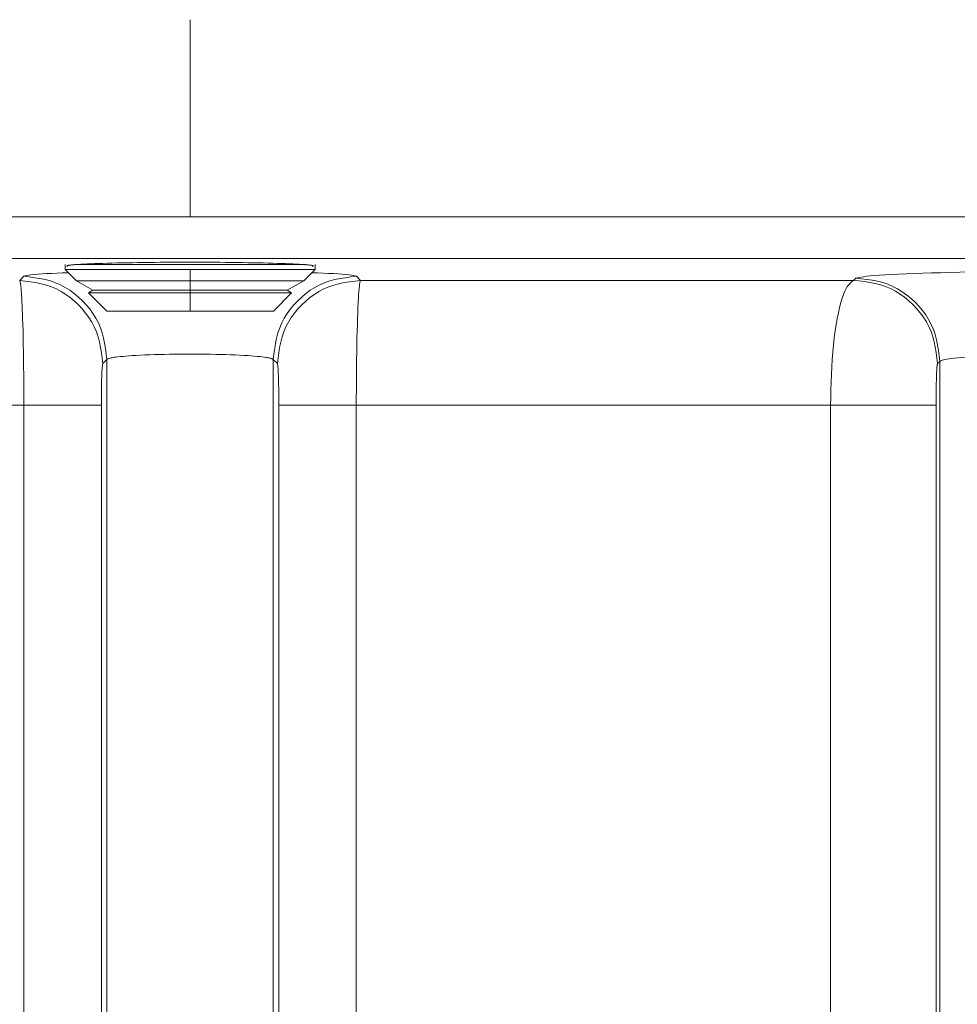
# Model space of a CAD drawing. Extents: x 193 to 943, y 26 to 526.
# Tile 56 of 207: x 358.122 to 358.685, y 96.825 to 97.416. Entities that reach past the tile are written whole.
import ezdxf

# ---------------------------------------------------------------- set-up
doc = ezdxf.new("R2010")
doc.units = 0
doc.layers.get('0').update_dxf_attribs({"lineweight": 25})
doc.layers.add('KG4_HLS_SYA', color=7, linetype='Continuous', lineweight=25)

# ---------------------------------------------------------------- blocks, each defined once
blk = doc.blocks.new('Spline-A069HX447N', base_point=(358.15002, 97.26833))
at = {"color": 0, "lineweight": -2}
for p, q in [((358.15002, 97.26864), (358.15003, 97.26866)), ((358.15002, 97.26863), (358.15002, 97.26864)), ((358.15002, 97.26861), (358.15002, 97.26863)), ((358.15003, 97.26859), (358.15002, 97.26861)), ((358.15003, 97.26866), (358.15004, 97.26868)), ((358.15005, 97.26856), (358.15003, 97.26859)), ((358.15004, 97.26868), (358.15006, 97.2687)), ((358.15008, 97.26853), (358.15005, 97.26856)), ((358.15006, 97.2687), (358.15008, 97.26871)), ((358.15008, 97.26871), (358.15011, 97.26873)), ((358.15011, 97.2685), (358.15008, 97.26853)), ((358.15011, 97.26873), (358.15014, 97.26875)), ((358.15026, 97.26842), (358.15011, 97.2685)), ((358.15014, 97.26875), (358.15018, 97.26877)), ((358.15018, 97.26877), (358.15023, 97.26878)), ((358.15023, 97.26878), (358.15028, 97.2688)), ((358.15044, 97.26833), (358.15026, 97.26842)), ((358.15028, 97.2688), (358.15034, 97.26882)), ((358.15034, 97.26882), (358.1504, 97.26883)), ((358.1504, 97.26883), (358.15048, 97.26885)), ((358.15048, 97.26885), (358.15056, 97.26887)), ((358.15056, 97.26887), (358.15065, 97.26889)), ((358.15065, 97.26889), (358.15074, 97.2689)), ((358.15074, 97.2689), (358.15107, 97.26896)), ((358.15107, 97.26896), (358.15146, 97.26901)), ((358.15146, 97.26901), (358.15188, 97.26906)), ((358.15188, 97.26906), (358.15235, 97.26911)), ((358.15235, 97.26911), (358.15285, 97.26916)), ((358.15285, 97.26916), (358.15314, 97.26919)), ((358.15314, 97.26919), (358.15345, 97.26922)), ((358.15345, 97.26922), (358.15376, 97.26925)), ((358.15376, 97.26925), (358.15407, 97.26928)), ((358.15407, 97.26928), (358.15439, 97.26931)), ((358.15439, 97.26931), (358.1547, 97.26934))]:
    blk.add_line(p, q, dxfattribs=at)
blk = doc.blocks.new('Spline-A069HX467N', base_point=(358.15469, 97.26933))
at = {"color": 0, "lineweight": -2}
for p, q in [((358.15653, 97.26944), (358.1547, 97.26934)), ((358.15838, 97.26955), (358.15653, 97.26944)), ((358.16028, 97.26965), (358.15838, 97.26955)), ((358.16227, 97.26975), (358.16028, 97.26965)), ((358.16438, 97.26985), (358.16227, 97.26975)), ((358.16662, 97.26995), (358.16438, 97.26985)), ((358.16902, 97.27004), (358.16662, 97.26995)), ((358.17158, 97.27012), (358.16902, 97.27004)), ((358.17427, 97.2702), (358.17158, 97.27012)), ((358.17708, 97.27028), (358.17427, 97.2702)), ((358.18001, 97.27035), (358.17708, 97.27028)), ((358.18303, 97.27042), (358.18001, 97.27035)), ((358.18613, 97.27048), (358.18303, 97.27042)), ((358.1893, 97.27053), (358.18613, 97.27048)), ((358.19255, 97.27059), (358.1893, 97.27053)), ((358.19586, 97.27063), (358.19255, 97.27059)), ((358.19923, 97.27068), (358.19586, 97.27063)), ((358.20265, 97.27071), (358.19923, 97.27068)), ((358.20613, 97.27074), (358.20265, 97.27071)), ((358.20964, 97.27077), (358.20613, 97.27074)), ((358.21319, 97.27079), (358.20964, 97.27077)), ((358.21677, 97.2708), (358.21319, 97.27079)), ((358.22036, 97.27081), (358.21677, 97.2708)), ((358.22396, 97.27081), (358.22036, 97.27081)), ((358.22756, 97.27081), (358.22396, 97.27081)), ((358.23115, 97.2708), (358.22756, 97.27081)), ((358.23472, 97.27079), (358.23115, 97.2708)), ((358.23827, 97.27077), (358.23472, 97.27079)), ((358.24179, 97.27074), (358.23827, 97.27077)), ((358.24526, 97.27071), (358.24179, 97.27074)), ((358.24869, 97.27068), (358.24526, 97.27071)), ((358.25206, 97.27063), (358.24869, 97.27068)), ((358.25537, 97.27059), (358.25206, 97.27063)), ((358.25861, 97.27053), (358.25537, 97.27059)), ((358.26179, 97.27048), (358.25861, 97.27053)), ((358.26489, 97.27042), (358.26179, 97.27048)), ((358.26791, 97.27035), (358.26489, 97.27042)), ((358.27083, 97.27028), (358.26791, 97.27035)), ((358.27365, 97.2702), (358.27083, 97.27028)), ((358.27634, 97.27012), (358.27365, 97.2702)), ((358.2789, 97.27004), (358.27634, 97.27012)), ((358.2813, 97.26995), (358.2789, 97.27004)), ((358.28354, 97.26985), (358.2813, 97.26995)), ((358.28564, 97.26975), (358.28354, 97.26985)), ((358.28763, 97.26965), (358.28564, 97.26975)), ((358.28954, 97.26955), (358.28763, 97.26965)), ((358.29139, 97.26944), (358.28954, 97.26955)), ((358.29322, 97.26934), (358.29139, 97.26944))]:
    blk.add_line(p, q, dxfattribs=at)
blk = doc.blocks.new('Spline-A069HX487N', base_point=(358.29321, 97.26833))
at = {"color": 0, "lineweight": -2}
for p, q in [((358.29322, 97.26934), (358.29353, 97.26931)), ((358.29353, 97.26931), (358.29385, 97.26928)), ((358.29385, 97.26928), (358.29416, 97.26925)), ((358.29416, 97.26925), (358.29447, 97.26922)), ((358.29447, 97.26922), (358.29477, 97.26919)), ((358.29477, 97.26919), (358.29507, 97.26916)), ((358.29507, 97.26916), (358.29557, 97.26911)), ((358.29557, 97.26911), (358.29604, 97.26906)), ((358.29604, 97.26906), (358.29646, 97.26901)), ((358.29646, 97.26901), (358.29685, 97.26896)), ((358.29685, 97.26896), (358.29717, 97.2689)), ((358.29717, 97.2689), (358.29744, 97.26885)), ((358.29744, 97.26885), (358.29774, 97.26877)), ((358.29754, 97.26836), (358.29748, 97.26833)), ((358.2976, 97.26839), (358.29754, 97.26836)), ((358.29766, 97.26842), (358.2976, 97.26839)), ((358.29769, 97.26844), (358.29766, 97.26842)), ((358.29772, 97.26846), (358.29769, 97.26844)), ((358.29775, 97.26847), (358.29772, 97.26846)), ((358.29774, 97.26877), (358.2978, 97.26874)), ((358.29778, 97.26849), (358.29775, 97.26847)), ((358.2978, 97.26851), (358.29778, 97.26849)), ((358.2978, 97.26874), (358.29784, 97.26871)), ((358.29782, 97.26852), (358.2978, 97.26851)), ((358.29784, 97.26854), (358.29782, 97.26852)), ((358.29784, 97.26871), (358.29787, 97.26868)), ((358.29786, 97.26856), (358.29784, 97.26854)), ((358.29787, 97.26858), (358.29786, 97.26856)), ((358.29787, 97.26868), (358.29788, 97.26866)), ((358.29788, 97.26859), (358.29787, 97.26858)), ((358.29788, 97.26866), (358.29789, 97.26865)), ((358.29789, 97.26861), (358.29788, 97.26859)), ((358.29789, 97.26865), (358.29789, 97.26863)), ((358.29789, 97.26863), (358.29789, 97.26861))]:
    blk.add_line(p, q, dxfattribs=at)
blk = doc.blocks.new('Spline-A069I0E47N', base_point=(358.12415, 97.26234))
at = {"color": 0, "lineweight": -2}
for p, q in [((358.12413, 97.26234), (358.12497, 97.26257)), ((358.12497, 97.26257), (358.12591, 97.26279)), ((358.12591, 97.26279), (358.12705, 97.26301)), ((358.12705, 97.26301), (358.1285, 97.26322)), ((358.1285, 97.26322), (358.13034, 97.26342)), ((358.13034, 97.26342), (358.13269, 97.26362)), ((358.13269, 97.26362), (358.13509, 97.26378)), ((358.13509, 97.26378), (358.13783, 97.26393)), ((358.13783, 97.26393), (358.14086, 97.26408)), ((358.14086, 97.26408), (358.1441, 97.26422)), ((358.1441, 97.26422), (358.14747, 97.26436)), ((358.14747, 97.26436), (358.15092, 97.2645))]:
    blk.add_line(p, q, dxfattribs=at)
blk = doc.blocks.new('Spline-A069I0E67N', base_point=(358.297, 97.26234))
at = {"color": 0, "lineweight": -2}
for p, q in [((358.297, 97.2645), (358.30045, 97.26436)), ((358.30045, 97.26436), (358.30382, 97.26422)), ((358.30382, 97.26422), (358.30706, 97.26408)), ((358.30706, 97.26408), (358.31009, 97.26393)), ((358.31009, 97.26393), (358.31283, 97.26378)), ((358.31283, 97.26378), (358.31523, 97.26362)), ((358.31523, 97.26362), (358.31758, 97.26342)), ((358.31758, 97.26342), (358.31942, 97.26322)), ((358.31942, 97.26322), (358.32087, 97.26301)), ((358.32087, 97.26301), (358.32201, 97.26279)), ((358.32201, 97.26279), (358.32295, 97.26257)), ((358.32295, 97.26257), (358.32379, 97.26234))]:
    blk.add_line(p, q, dxfattribs=at)
blk = doc.blocks.new('Polylinie-A069I0E87N', base_point=(358.62219, 97.2599))
at = {"color": 0, "lineweight": -2}
for p, q in [((358.6228, 97.26048), (358.6222, 97.2599)), ((358.62357, 97.26122), (358.6228, 97.26048))]:
    blk.add_line(p, q, dxfattribs=at)
blk = doc.blocks.new('Spline-A069I0EA7N', base_point=(358.62357, 97.26122))
at = {"color": 0, "lineweight": -2}
for p, q in [((358.6282, 97.26211), (358.62997, 97.26233)), ((358.62997, 97.26233), (358.63214, 97.26255)), ((358.63214, 97.26255), (358.63479, 97.26277)), ((358.63479, 97.26277), (358.63788, 97.26299)), ((358.63788, 97.26299), (358.64139, 97.2632)), ((358.64139, 97.2632), (358.64526, 97.26341)), ((358.64526, 97.26341), (358.64948, 97.26361)), ((358.64948, 97.26361), (358.65399, 97.26381)), ((358.65399, 97.26381), (358.65876, 97.264)), ((358.65876, 97.264), (358.66378, 97.26418)), ((358.66378, 97.26418), (358.66902, 97.26435)), ((358.66902, 97.26435), (358.67447, 97.26451)), ((358.67447, 97.26451), (358.68012, 97.26467)), ((358.68012, 97.26467), (358.68595, 97.26481)), ((358.68595, 97.26481), (358.69194, 97.26494)), ((358.69194, 97.26494), (358.69807, 97.26506)), ((358.69807, 97.26506), (358.7043, 97.26517)), ((358.7043, 97.26517), (358.71062, 97.26527)), ((358.71062, 97.26527), (358.71699, 97.26536)), ((358.71699, 97.26536), (358.72339, 97.26543)), ((358.72339, 97.26543), (358.72979, 97.26549)), ((358.72979, 97.26549), (358.73616, 97.26554)), ((358.73616, 97.26554), (358.74248, 97.26558)), ((358.74248, 97.26558), (358.74872, 97.2656)), ((358.74872, 97.2656), (358.75485, 97.2656)), ((358.75485, 97.2656), (358.76084, 97.2656)), ((358.76084, 97.2656), (358.76667, 97.26558)), ((358.76667, 97.26558), (358.77233, 97.26554)), ((358.77233, 97.26554), (358.77779, 97.2655)), ((358.77779, 97.2655), (358.78303, 97.26544)), ((358.78303, 97.26544), (358.78805, 97.26537)), ((358.78805, 97.26537), (358.79283, 97.26528)), ((358.79283, 97.26528), (358.79735, 97.26519)), ((358.79735, 97.26519), (358.80156, 97.26508)), ((358.80156, 97.26508), (358.80545, 97.26496)), ((358.80545, 97.26496), (358.80895, 97.26483)), ((358.80895, 97.26483), (358.81205, 97.26468)), ((358.81205, 97.26468), (358.81469, 97.26453)), ((358.81469, 97.26453), (358.81687, 97.26436)), ((358.81687, 97.26436), (358.81863, 97.26419)), ((358.81863, 97.26419), (358.82007, 97.264)), ((358.82007, 97.264), (358.82127, 97.26382)), ((358.82127, 97.26382), (358.8223, 97.26362)), ((358.8223, 97.26362), (358.82325, 97.26343)), ((358.62357, 97.26122), (358.62452, 97.26145)), ((358.62452, 97.26145), (358.62556, 97.26167)), ((358.62556, 97.26167), (358.62676, 97.26189)), ((358.62676, 97.26189), (358.6282, 97.26211))]:
    blk.add_line(p, q, dxfattribs=at)
blk = doc.blocks.new('Spline-A069I0EI7N', base_point=(358.12415, 97.21237))
at = {"color": 0, "lineweight": -2}
for p, q in [((358.12413, 97.26234), (358.1274, 97.26195)), ((358.1274, 97.26195), (358.13064, 97.26152)), ((358.13064, 97.26152), (358.13386, 97.261)), ((358.13386, 97.261), (358.13704, 97.26035)), ((358.13704, 97.26035), (358.14016, 97.25953)), ((358.14016, 97.25953), (358.14321, 97.25849)), ((358.14321, 97.25849), (358.14617, 97.25721)), ((358.14617, 97.25721), (358.14903, 97.25569)), ((358.14903, 97.25569), (358.15179, 97.25396)), ((358.15179, 97.25396), (358.15444, 97.25202)), ((358.15444, 97.25202), (358.15697, 97.24991)), ((358.15697, 97.24991), (358.15937, 97.24765)), ((358.15937, 97.24765), (358.16163, 97.24524)), ((358.16163, 97.24524), (358.16374, 97.24271)), ((358.16374, 97.24271), (358.16566, 97.24005)), ((358.16566, 97.24005), (358.16739, 97.23729)), ((358.16739, 97.23729), (358.1689, 97.23442)), ((358.1689, 97.23442), (358.17018, 97.23146)), ((358.17018, 97.23146), (358.17121, 97.22841)), ((358.17121, 97.22841), (358.17202, 97.22529)), ((358.17202, 97.22529), (358.17266, 97.22211)), ((358.17266, 97.22211), (358.17318, 97.21889)), ((358.17318, 97.21889), (358.1736, 97.21564)), ((358.1736, 97.21564), (358.17399, 97.21237))]:
    blk.add_line(p, q, dxfattribs=at)
blk = doc.blocks.new('Spline-A069I0EK7N', base_point=(358.17398, 97.21237))
at = {"color": 0, "lineweight": -2}
for p, q in [((358.19163, 97.21485), (358.18921, 97.2147)), ((358.1942, 97.21499), (358.19163, 97.21485)), ((358.19689, 97.21511), (358.1942, 97.21499)), ((358.19971, 97.21522), (358.19689, 97.21511)), ((358.20262, 97.21532), (358.19971, 97.21522)), ((358.20563, 97.2154), (358.20262, 97.21532)), ((358.20858, 97.21547), (358.20563, 97.2154)), ((358.21158, 97.21553), (358.20858, 97.21547)), ((358.21463, 97.21557), (358.21158, 97.21553)), ((358.21772, 97.21561), (358.21463, 97.21557)), ((358.22083, 97.21563), (358.21772, 97.21561)), ((358.22396, 97.21563), (358.22083, 97.21563)), ((358.22708, 97.21563), (358.22396, 97.21563)), ((358.23019, 97.21561), (358.22708, 97.21563)), ((358.23328, 97.21557), (358.23019, 97.21561)), ((358.23633, 97.21553), (358.23328, 97.21557)), ((358.23934, 97.21547), (358.23633, 97.21553)), ((358.24228, 97.2154), (358.23934, 97.21547)), ((358.24529, 97.21532), (358.24228, 97.2154)), ((358.24821, 97.21522), (358.24529, 97.21532)), ((358.25102, 97.21511), (358.24821, 97.21522)), ((358.25372, 97.21499), (358.25102, 97.21511)), ((358.25629, 97.21485), (358.25372, 97.21499)), ((358.25871, 97.2147), (358.25629, 97.21485)), ((358.17419, 97.2125), (358.17399, 97.21237)), ((358.1744, 97.21263), (358.17419, 97.2125)), ((358.17464, 97.21276), (358.1744, 97.21263)), ((358.17492, 97.21289), (358.17464, 97.21276)), ((358.17527, 97.21302), (358.17492, 97.21289)), ((358.17569, 97.21315), (358.17527, 97.21302)), ((358.17614, 97.21326), (358.17569, 97.21315)), ((358.17666, 97.21337), (358.17614, 97.21326)), ((358.17724, 97.21348), (358.17666, 97.21337)), ((358.17789, 97.21358), (358.17724, 97.21348)), ((358.17859, 97.21369), (358.17789, 97.21358)), ((358.17934, 97.21379), (358.17859, 97.21369)), ((358.18067, 97.21396), (358.17934, 97.21379)), ((358.18214, 97.21412), (358.18067, 97.21396)), ((358.18372, 97.21428), (358.18214, 97.21412)), ((358.18543, 97.21443), (358.18372, 97.21428)), ((358.18726, 97.21457), (358.18543, 97.21443)), ((358.18921, 97.2147), (358.18726, 97.21457)), ((358.26067, 97.21457), (358.25871, 97.2147)), ((358.26251, 97.21443), (358.26067, 97.21457)), ((358.26424, 97.21427), (358.26251, 97.21443)), ((358.26583, 97.21412), (358.26424, 97.21427)), ((358.2673, 97.21395), (358.26583, 97.21412)), ((358.26864, 97.21379), (358.2673, 97.21395)), ((358.26939, 97.21368), (358.26864, 97.21379)), ((358.27008, 97.21358), (358.26939, 97.21368)), ((358.27072, 97.21347), (358.27008, 97.21358)), ((358.2713, 97.21336), (358.27072, 97.21347)), ((358.27181, 97.21325), (358.2713, 97.21336)), ((358.27226, 97.21314), (358.27181, 97.21325)), ((358.27267, 97.21302), (358.27226, 97.21314)), ((358.27301, 97.21289), (358.27267, 97.21302)), ((358.27329, 97.21276), (358.27301, 97.21289)), ((358.27353, 97.21263), (358.27329, 97.21276)), ((358.27374, 97.2125), (358.27353, 97.21263)), ((358.27393, 97.21237), (358.27374, 97.2125))]:
    blk.add_line(p, q, dxfattribs=at)
blk = doc.blocks.new('Spline-A069I0EM7N', base_point=(358.27393, 97.21237))
at = {"color": 0, "lineweight": -2}
for p, q in [((358.32379, 97.26234), (358.32052, 97.26195)), ((358.30175, 97.25721), (358.29889, 97.25569)), ((358.30471, 97.25849), (358.30175, 97.25721)), ((358.30776, 97.25953), (358.30471, 97.25849)), ((358.31088, 97.26035), (358.30776, 97.25953)), ((358.31405, 97.261), (358.31088, 97.26035)), ((358.31727, 97.26152), (358.31405, 97.261)), ((358.32052, 97.26195), (358.31727, 97.26152)), ((358.29348, 97.25202), (358.29095, 97.24991)), ((358.29613, 97.25396), (358.29348, 97.25202)), ((358.29889, 97.25569), (358.29613, 97.25396)), ((358.28629, 97.24524), (358.28418, 97.24271)), ((358.28855, 97.24765), (358.28629, 97.24524)), ((358.29095, 97.24991), (358.28855, 97.24765)), ((358.28226, 97.24005), (358.28053, 97.23729)), ((358.28418, 97.24271), (358.28226, 97.24005)), ((358.27901, 97.23442), (358.27774, 97.23146)), ((358.28053, 97.23729), (358.27901, 97.23442)), ((358.27671, 97.22841), (358.2759, 97.22529)), ((358.27774, 97.23146), (358.27671, 97.22841)), ((358.27526, 97.22211), (358.27474, 97.21889)), ((358.2759, 97.22529), (358.27526, 97.22211)), ((358.27431, 97.21564), (358.27393, 97.21237)), ((358.27474, 97.21889), (358.27431, 97.21564))]:
    blk.add_line(p, q, dxfattribs=at)
blk = doc.blocks.new('Spline-A069I0EY7N', base_point=(358.62357, 97.21125))
at = {"color": 0, "lineweight": -2}
for p, q in [((358.62357, 97.26122), (358.62686, 97.26086)), ((358.62686, 97.26086), (358.63014, 97.26046)), ((358.63014, 97.26046), (358.63339, 97.25997)), ((358.63339, 97.25997), (358.63659, 97.25934)), ((358.63659, 97.25934), (358.63974, 97.25855)), ((358.63974, 97.25855), (358.64282, 97.25753)), ((358.64282, 97.25753), (358.64581, 97.25627)), ((358.64581, 97.25627), (358.64871, 97.25476)), ((358.64871, 97.25476), (358.6515, 97.25303)), ((358.6515, 97.25303), (358.65418, 97.2511)), ((358.65418, 97.2511), (358.65674, 97.24899)), ((358.65674, 97.24899), (358.65917, 97.24673)), ((358.65917, 97.24673), (358.66146, 97.24432)), ((358.66146, 97.24432), (358.6636, 97.24177)), ((358.6636, 97.24177), (358.66555, 97.23911)), ((358.66555, 97.23911), (358.6673, 97.23633)), ((358.6673, 97.23633), (358.66883, 97.23345)), ((358.66883, 97.23345), (358.67013, 97.23047)), ((358.67013, 97.23047), (358.67117, 97.2274)), ((358.67117, 97.2274), (358.67199, 97.22426)), ((358.67199, 97.22426), (358.67264, 97.22106)), ((358.67264, 97.22106), (358.67317, 97.21781)), ((358.67317, 97.21781), (358.6736, 97.21454)), ((358.6736, 97.21454), (358.67399, 97.21125))]:
    blk.add_line(p, q, dxfattribs=at)
blk = doc.blocks.new('Spline-A069I0F07N', base_point=(358.67398, 97.21125))
at = {"color": 0, "lineweight": -2}
for p, q in [((358.70608, 97.21488), (358.70455, 97.2148)), ((358.70894, 97.215), (358.70608, 97.21488)), ((358.71187, 97.21511), (358.70894, 97.215)), ((358.71484, 97.21522), (358.71187, 97.21511)), ((358.71785, 97.21531), (358.71484, 97.21522)), ((358.72088, 97.21539), (358.71785, 97.21531)), ((358.72392, 97.21546), (358.72088, 97.21539)), ((358.72711, 97.21552), (358.72392, 97.21546)), ((358.73029, 97.21557), (358.72711, 97.21552)), ((358.73343, 97.2156), (358.73029, 97.21557)), ((358.73655, 97.21562), (358.73343, 97.2156)), ((358.73961, 97.21563), (358.73655, 97.21562)), ((358.7426, 97.21563), (358.73961, 97.21563)), ((358.74555, 97.21561), (358.7426, 97.21563)), ((358.7484, 97.21557), (358.74555, 97.21561)), ((358.75116, 97.21553), (358.7484, 97.21557)), ((358.7538, 97.21547), (358.75116, 97.21553)), ((358.75631, 97.2154), (358.7538, 97.21547)), ((358.75869, 97.21531), (358.75631, 97.2154)), ((358.76079, 97.21522), (358.75869, 97.21531)), ((358.76275, 97.21512), (358.76079, 97.21522)), ((358.76457, 97.21501), (358.76275, 97.21512)), ((358.76625, 97.21488), (358.76457, 97.21501)), ((358.76778, 97.21475), (358.76625, 97.21488)), ((358.67446, 97.21148), (358.67399, 97.21125)), ((358.67498, 97.2117), (358.67446, 97.21148)), ((358.67558, 97.21192), (358.67498, 97.2117)), ((358.6763, 97.21214), (358.67558, 97.21192)), ((358.67718, 97.21236), (358.6763, 97.21214)), ((358.67827, 97.21258), (358.67718, 97.21236)), ((358.6796, 97.2128), (358.67827, 97.21258)), ((358.68115, 97.21302), (358.6796, 97.2128)), ((358.68291, 97.21323), (358.68115, 97.21302)), ((358.68485, 97.21344), (358.68291, 97.21323)), ((358.68695, 97.21364), (358.68485, 97.21344)), ((358.6892, 97.21384), (358.68695, 97.21364)), ((358.69046, 97.21394), (358.6892, 97.21384)), ((358.69176, 97.21404), (358.69046, 97.21394)), ((358.69309, 97.21414), (358.69176, 97.21404)), ((358.69446, 97.21423), (358.69309, 97.21414)), ((358.69586, 97.21432), (358.69446, 97.21423)), ((358.69729, 97.21441), (358.69586, 97.21432)), ((358.69869, 97.2145), (358.69729, 97.21441)), ((358.70012, 97.21458), (358.69869, 97.2145)), ((358.70157, 97.21466), (358.70012, 97.21458)), ((358.70305, 97.21473), (358.70157, 97.21466)), ((358.70455, 97.2148), (358.70305, 97.21473)), ((358.76916, 97.21461), (358.76778, 97.21475)), ((358.76985, 97.21453), (358.76916, 97.21461)), ((358.77049, 97.21445), (358.76985, 97.21453)), ((358.77108, 97.21436), (358.77049, 97.21445)), ((358.77161, 97.21427), (358.77108, 97.21436)), ((358.77207, 97.21418), (358.77161, 97.21427)), ((358.77248, 97.21409), (358.77207, 97.21418)), ((358.77283, 97.21399), (358.77248, 97.21409)), ((358.77313, 97.21389), (358.77283, 97.21399)), ((358.77337, 97.21378), (358.77313, 97.21389)), ((358.77358, 97.21368), (358.77337, 97.21378)), ((358.77376, 97.21357), (358.77358, 97.21368)), ((358.77393, 97.21346), (358.77376, 97.21357))]:
    blk.add_line(p, q, dxfattribs=at)
blk = doc.blocks.new('Spline-A069I0FA7N', base_point=(358.2764, 97.20993))
at = {"color": 0, "lineweight": -2}
for p, q in [((358.31021, 97.25708), (358.30717, 97.25604)), ((358.31333, 97.2579), (358.31021, 97.25708)), ((358.31651, 97.25855), (358.31333, 97.2579)), ((358.31973, 97.25907), (358.31651, 97.25855)), ((358.32298, 97.25951), (358.31973, 97.25907)), ((358.32624, 97.2599), (358.32298, 97.25951)), ((358.29858, 97.25151), (358.29593, 97.24958)), ((358.30134, 97.25324), (358.29858, 97.25151)), ((358.30421, 97.25476), (358.30134, 97.25324)), ((358.30717, 97.25604), (358.30421, 97.25476)), ((358.291, 97.2452), (358.28874, 97.2428)), ((358.2934, 97.24747), (358.291, 97.2452)), ((358.29593, 97.24958), (358.2934, 97.24747)), ((358.28664, 97.24026), (358.28471, 97.23761)), ((358.28874, 97.2428), (358.28664, 97.24026)), ((358.28298, 97.23484), (358.28147, 97.23197)), ((358.28471, 97.23761), (358.28298, 97.23484)), ((358.28019, 97.22901), (358.27917, 97.22596)), ((358.28147, 97.23197), (358.28019, 97.22901)), ((358.27835, 97.22284), (358.27771, 97.21966)), ((358.27917, 97.22596), (358.27835, 97.22284)), ((358.2772, 97.21644), (358.27677, 97.21319)), ((358.27771, 97.21966), (358.2772, 97.21644)), ((358.27677, 97.21319), (358.27638, 97.20993))]:
    blk.add_line(p, q, dxfattribs=at)
blk = doc.blocks.new('Spline-A069I0FC7N', base_point=(358.12167, 97.20993))
at = {"color": 0, "lineweight": -2}
for p, q in [((358.12168, 97.2599), (358.12495, 97.25951)), ((358.12495, 97.25951), (358.12819, 97.25907)), ((358.12819, 97.25907), (358.13141, 97.25855)), ((358.13141, 97.25855), (358.13459, 97.2579)), ((358.13459, 97.2579), (358.13771, 97.25708)), ((358.13771, 97.25708), (358.14075, 97.25604)), ((358.14075, 97.25604), (358.14371, 97.25476)), ((358.14371, 97.25476), (358.14658, 97.25324)), ((358.14658, 97.25324), (358.14934, 97.25151)), ((358.14934, 97.25151), (358.15199, 97.24958)), ((358.15199, 97.24958), (358.15452, 97.24747)), ((358.15452, 97.24747), (358.15692, 97.2452)), ((358.15692, 97.2452), (358.15918, 97.24279)), ((358.15918, 97.24279), (358.16128, 97.24026)), ((358.16128, 97.24026), (358.16321, 97.23761)), ((358.16321, 97.23761), (358.16494, 97.23484)), ((358.16494, 97.23484), (358.16645, 97.23197)), ((358.16645, 97.23197), (358.16772, 97.22901)), ((358.16772, 97.22901), (358.16875, 97.22596)), ((358.16875, 97.22596), (358.16957, 97.22284)), ((358.16957, 97.22284), (358.17021, 97.21966)), ((358.17021, 97.21966), (358.17072, 97.21644)), ((358.17072, 97.21644), (358.17115, 97.21319)), ((358.17115, 97.21319), (358.17153, 97.20993))]:
    blk.add_line(p, q, dxfattribs=at)
blk = doc.blocks.new('Spline-A069I0FI7N', base_point=(358.2764, 97.18494))
at = {"color": 0, "lineweight": -2}
for p, q in [((358.27643, 97.20974), (358.27638, 97.20993)), ((358.27648, 97.20953), (358.27643, 97.20974)), ((358.27653, 97.2093), (358.27648, 97.20953)), ((358.27658, 97.20901), (358.27653, 97.2093)), ((358.27663, 97.20866), (358.27658, 97.20901)), ((358.27667, 97.20824), (358.27663, 97.20866)), ((358.27672, 97.20772), (358.27667, 97.20824)), ((358.27676, 97.20711), (358.27672, 97.20772)), ((358.27681, 97.20642), (358.27676, 97.20711)), ((358.27685, 97.20565), (358.27681, 97.20642)), ((358.27689, 97.20481), (358.27685, 97.20565)), ((358.27693, 97.20391), (358.27689, 97.20481)), ((358.27697, 97.20269), (358.27693, 97.20391)), ((358.27702, 97.20138), (358.27697, 97.20269)), ((358.27706, 97.19998), (358.27702, 97.20138)), ((358.27709, 97.19852), (358.27706, 97.19998)), ((358.27712, 97.19698), (358.27709, 97.19852)), ((358.27715, 97.19538), (358.27712, 97.19698)), ((358.27717, 97.19373), (358.27715, 97.19538)), ((358.27719, 97.19203), (358.27717, 97.19373)), ((358.2772, 97.19029), (358.27719, 97.19203)), ((358.27721, 97.18852), (358.2772, 97.19029)), ((358.27722, 97.18674), (358.27721, 97.18852)), ((358.27723, 97.18494), (358.27722, 97.18674))]:
    blk.add_line(p, q, dxfattribs=at)
blk = doc.blocks.new('Spline-A069I0FK7N', base_point=(358.17068, 97.18494))
at = {"color": 0, "lineweight": -2}
for p, q in [((358.17135, 97.20894), (358.17129, 97.2085)), ((358.17141, 97.20931), (358.17135, 97.20894)), ((358.17147, 97.20963), (358.17141, 97.20931)), ((358.17153, 97.20993), (358.17147, 97.20963)), ((358.17097, 97.20326), (358.17092, 97.20197)), ((358.17101, 97.20444), (358.17097, 97.20326)), ((358.17106, 97.20552), (358.17101, 97.20444)), ((358.17112, 97.20647), (358.17106, 97.20552)), ((358.17117, 97.20728), (358.17112, 97.20647)), ((358.17123, 97.20795), (358.17117, 97.20728)), ((358.17129, 97.2085), (358.17123, 97.20795)), ((358.1708, 97.19709), (358.17077, 97.19584)), ((358.17082, 97.1983), (358.1708, 97.19709)), ((358.17085, 97.19947), (358.17082, 97.1983)), ((358.17088, 97.2006), (358.17085, 97.19947)), ((358.17092, 97.20197), (358.17088, 97.2006)), ((358.17072, 97.19191), (358.17071, 97.19054)), ((358.17074, 97.19325), (358.17072, 97.19191)), ((358.17075, 97.19456), (358.17074, 97.19325)), ((358.17077, 97.19584), (358.17075, 97.19456)), ((358.1707, 97.18776), (358.17069, 97.18636)), ((358.17069, 97.18636), (358.17069, 97.18494)), ((358.17071, 97.19054), (358.1707, 97.18916)), ((358.1707, 97.18916), (358.1707, 97.18776))]:
    blk.add_line(p, q, dxfattribs=at)
blk = doc.blocks.new('Spline-A069I0GQ7N', base_point=(358.12167, 97.18494))
at = {"color": 0, "lineweight": -2}
for p, q in [((358.12179, 97.25957), (358.12168, 97.2599)), ((358.12189, 97.25921), (358.12179, 97.25957)), ((358.122, 97.2588), (358.12189, 97.25921)), ((358.1221, 97.25831), (358.122, 97.2588)), ((358.12221, 97.25772), (358.1221, 97.25831)), ((358.12231, 97.257), (358.12221, 97.25772)), ((358.1224, 97.25626), (358.12231, 97.257)), ((358.12249, 97.25541), (358.1224, 97.25626)), ((358.12257, 97.25446), (358.12249, 97.25541)), ((358.12265, 97.25342), (358.12257, 97.25446)), ((358.12274, 97.25228), (358.12265, 97.25342)), ((358.12282, 97.25107), (358.12274, 97.25228)), ((358.12293, 97.24913), (358.12282, 97.25107)), ((358.12304, 97.24703), (358.12293, 97.24913)), ((358.12315, 97.24477), (358.12304, 97.24703)), ((358.12325, 97.24235), (358.12315, 97.24477)), ((358.12335, 97.23977), (358.12325, 97.24235)), ((358.12344, 97.23705), (358.12335, 97.23977)), ((358.12356, 97.23339), (358.12344, 97.23705)), ((358.12367, 97.2295), (358.12356, 97.23339)), ((358.12377, 97.22542), (358.12367, 97.2295)), ((358.12386, 97.22117), (358.12377, 97.22542)), ((358.12394, 97.21675), (358.12386, 97.22117)), ((358.12401, 97.2122), (358.12394, 97.21675)), ((358.12406, 97.20782), (358.12401, 97.2122)), ((358.1241, 97.20335), (358.12406, 97.20782)), ((358.12413, 97.19881), (358.1241, 97.20335)), ((358.12415, 97.19421), (358.12413, 97.19881)), ((358.12417, 97.18959), (358.12415, 97.19421)), ((358.12419, 97.18494), (358.12417, 97.18959))]:
    blk.add_line(p, q, dxfattribs=at)
blk = doc.blocks.new('Spline-A069I0GU7N', base_point=(358.60843, 97.18494))
at = {"color": 0, "lineweight": -2}
for p, q in [((358.61864, 97.25643), (358.61778, 97.25511)), ((358.61952, 97.25751), (358.61864, 97.25643)), ((358.62041, 97.25841), (358.61952, 97.25751)), ((358.6213, 97.25918), (358.62041, 97.25841)), ((358.6222, 97.2599), (358.6213, 97.25918)), ((358.61613, 97.25149), (358.61533, 97.24917)), ((358.61694, 97.25348), (358.61613, 97.25149)), ((358.61778, 97.25511), (358.61694, 97.25348)), ((358.61457, 97.24654), (358.61384, 97.24363)), ((358.61533, 97.24917), (358.61457, 97.24654)), ((358.61314, 97.24047), (358.61247, 97.23708)), ((358.61384, 97.24363), (358.61314, 97.24047)), ((358.61183, 97.23339), (358.61123, 97.22951)), ((358.61247, 97.23708), (358.61183, 97.23339)), ((358.61123, 97.22951), (358.61068, 97.22544)), ((358.61019, 97.22121), (358.60977, 97.21682)), ((358.61068, 97.22544), (358.61019, 97.22121)), ((358.60977, 97.21682), (358.60941, 97.2123)), ((358.60941, 97.2123), (358.60914, 97.20791)), ((358.60893, 97.20343), (358.60876, 97.19887)), ((358.60914, 97.20791), (358.60893, 97.20343)), ((358.60876, 97.19887), (358.60863, 97.19426)), ((358.60863, 97.19426), (358.60852, 97.18961)), ((358.60852, 97.18961), (358.60842, 97.18494))]:
    blk.add_line(p, q, dxfattribs=at)
blk = doc.blocks.new('Spline-A069I0GW7N', base_point=(358.32373, 97.18494))
at = {"color": 0, "lineweight": -2}
for p, q in [((358.3256, 97.25642), (358.32544, 97.2551)), ((358.32575, 97.25751), (358.3256, 97.25642)), ((358.32592, 97.25841), (358.32575, 97.25751)), ((358.32608, 97.25918), (358.32592, 97.25841)), ((358.32624, 97.2599), (358.32608, 97.25918)), ((358.32514, 97.25148), (358.325, 97.24915)), ((358.32529, 97.25346), (358.32514, 97.25148)), ((358.32544, 97.2551), (358.32529, 97.25346)), ((358.32486, 97.24652), (358.32473, 97.24361)), ((358.325, 97.24915), (358.32486, 97.24652)), ((358.3246, 97.24044), (358.32448, 97.23705)), ((358.32473, 97.24361), (358.3246, 97.24044)), ((358.32436, 97.23335), (358.32425, 97.22945)), ((358.32448, 97.23705), (358.32436, 97.23335)), ((358.32425, 97.22945), (358.32415, 97.22538)), ((358.32406, 97.22113), (358.32398, 97.21674)), ((358.32415, 97.22538), (358.32406, 97.22113)), ((358.32398, 97.21674), (358.32392, 97.2122)), ((358.32392, 97.2122), (358.32387, 97.20783)), ((358.32383, 97.20336), (358.3238, 97.19882)), ((358.32387, 97.20783), (358.32383, 97.20336)), ((358.3238, 97.19882), (358.32377, 97.19423)), ((358.32377, 97.19423), (358.32375, 97.18959)), ((358.32375, 97.18959), (358.32373, 97.18494))]:
    blk.add_line(p, q, dxfattribs=at)
blk = doc.blocks.new('Spline-A069I0GY7N', base_point=(358.12418, 97.18494))
at = {"color": 0, "lineweight": -2}
for p, q in [((358.12722, 97.18494), (358.12419, 97.18494)), ((358.13023, 97.18494), (358.12722, 97.18494)), ((358.13321, 97.18494), (358.13023, 97.18494)), ((358.13615, 97.18494), (358.13321, 97.18494)), ((358.13903, 97.18494), (358.13615, 97.18494)), ((358.14184, 97.18494), (358.13903, 97.18494)), ((358.14456, 97.18494), (358.14184, 97.18494)), ((358.14719, 97.18494), (358.14456, 97.18494)), ((358.14973, 97.18494), (358.14719, 97.18494)), ((358.15216, 97.18494), (358.14973, 97.18494)), ((358.15448, 97.18494), (358.15216, 97.18494)), ((358.15668, 97.18494), (358.15448, 97.18494)), ((358.15876, 97.18494), (358.15668, 97.18494)), ((358.1607, 97.18494), (358.15876, 97.18494)), ((358.16249, 97.18494), (358.1607, 97.18494)), ((358.1641, 97.18494), (358.16249, 97.18494)), ((358.16553, 97.18494), (358.1641, 97.18494)), ((358.16674, 97.18494), (358.16553, 97.18494)), ((358.16774, 97.18494), (358.16674, 97.18494)), ((358.16856, 97.18494), (358.16774, 97.18494)), ((358.16922, 97.18494), (358.16856, 97.18494)), ((358.16977, 97.18494), (358.16922, 97.18494)), ((358.17025, 97.18494), (358.16977, 97.18494)), ((358.17069, 97.18494), (358.17025, 97.18494))]:
    blk.add_line(p, q, dxfattribs=at)
blk = doc.blocks.new('Spline-A069I0H07N', base_point=(358.27722, 97.18494))
at = {"color": 0, "lineweight": -2}
for p, q in [((358.27767, 97.18494), (358.27723, 97.18494)), ((358.27815, 97.18494), (358.27767, 97.18494)), ((358.2787, 97.18494), (358.27815, 97.18494)), ((358.27936, 97.18494), (358.2787, 97.18494)), ((358.28018, 97.18494), (358.27936, 97.18494)), ((358.28118, 97.18494), (358.28018, 97.18494)), ((358.28239, 97.18494), (358.28118, 97.18494)), ((358.28382, 97.18494), (358.28239, 97.18494)), ((358.28543, 97.18494), (358.28382, 97.18494)), ((358.28722, 97.18494), (358.28543, 97.18494)), ((358.28916, 97.18494), (358.28722, 97.18494)), ((358.29124, 97.18494), (358.28916, 97.18494)), ((358.29344, 97.18494), (358.29124, 97.18494)), ((358.29576, 97.18494), (358.29344, 97.18494)), ((358.29819, 97.18494), (358.29576, 97.18494)), ((358.30073, 97.18494), (358.29819, 97.18494)), ((358.30336, 97.18494), (358.30073, 97.18494)), ((358.30608, 97.18494), (358.30336, 97.18494)), ((358.30889, 97.18494), (358.30608, 97.18494)), ((358.31177, 97.18494), (358.30889, 97.18494)), ((358.31471, 97.18494), (358.31177, 97.18494)), ((358.31769, 97.18494), (358.31471, 97.18494)), ((358.32071, 97.18494), (358.31769, 97.18494)), ((358.32373, 97.18494), (358.32071, 97.18494))]:
    blk.add_line(p, q, dxfattribs=at)
blk = doc.blocks.new('Spline-A069I0H47N', base_point=(358.62219, 97.20993))
at = {"color": 0, "lineweight": -2}
for p, q in [((358.6222, 97.2599), (358.62549, 97.25954)), ((358.62549, 97.25954), (358.62877, 97.25913)), ((358.62877, 97.25913), (358.63202, 97.25864)), ((358.63202, 97.25864), (358.63522, 97.25802)), ((358.63522, 97.25802), (358.63837, 97.25722)), ((358.63837, 97.25722), (358.64145, 97.25621)), ((358.64145, 97.25621), (358.64444, 97.25495)), ((358.64444, 97.25495), (358.64734, 97.25344)), ((358.64734, 97.25344), (358.65014, 97.25171)), ((358.65014, 97.25171), (358.65282, 97.24978)), ((358.65282, 97.24978), (358.65538, 97.24767)), ((358.65538, 97.24767), (358.65781, 97.24541)), ((358.65781, 97.24541), (358.6601, 97.24299)), ((358.6601, 97.24299), (358.66223, 97.24045)), ((358.66223, 97.24045), (358.66419, 97.23779)), ((358.66419, 97.23779), (358.66594, 97.23501)), ((358.66594, 97.23501), (358.66747, 97.23213)), ((358.66747, 97.23213), (358.66877, 97.22914)), ((358.66877, 97.22914), (358.66981, 97.22608)), ((358.66981, 97.22608), (358.67063, 97.22294)), ((358.67063, 97.22294), (358.67128, 97.21973)), ((358.67128, 97.21973), (358.67181, 97.21649)), ((358.67181, 97.21649), (358.67224, 97.21322)), ((358.67224, 97.21322), (358.67263, 97.20993))]:
    blk.add_line(p, q, dxfattribs=at)
blk = doc.blocks.new('Spline-A069I0HI7N', base_point=(358.67175, 97.18494))
at = {"color": 0, "lineweight": -2}
for p, q in [((358.67244, 97.20897), (358.67238, 97.20853)), ((358.6725, 97.20933), (358.67244, 97.20897)), ((358.67257, 97.20964), (358.6725, 97.20933)), ((358.67263, 97.20993), (358.67257, 97.20964)), ((358.67205, 97.20335), (358.67201, 97.20207)), ((358.6721, 97.20452), (358.67205, 97.20335)), ((358.67215, 97.20559), (358.6721, 97.20452)), ((358.67221, 97.20653), (358.67215, 97.20559)), ((358.67226, 97.20733), (358.67221, 97.20653)), ((358.67232, 97.20799), (358.67226, 97.20733)), ((358.67238, 97.20853), (358.67232, 97.20799)), ((358.67188, 97.19719), (358.67186, 97.19594)), ((358.67191, 97.1984), (358.67188, 97.19719)), ((358.67193, 97.19958), (358.67191, 97.1984)), ((358.67197, 97.20071), (358.67193, 97.19958)), ((358.67201, 97.20207), (358.67197, 97.20071)), ((358.6718, 97.19198), (358.67179, 97.1906)), ((358.67182, 97.19333), (358.6718, 97.19198)), ((358.67183, 97.19465), (358.67182, 97.19333)), ((358.67186, 97.19594), (358.67183, 97.19465)), ((358.67178, 97.18779), (358.67177, 97.18637)), ((358.67177, 97.18637), (358.67177, 97.18494)), ((358.67179, 97.1906), (358.67178, 97.1892)), ((358.67178, 97.1892), (358.67178, 97.18779))]:
    blk.add_line(p, q, dxfattribs=at)
blk = doc.blocks.new('Spline-A069I0JA7N', base_point=(358.6218, 97.18494))
at = {"color": 0, "lineweight": -2}
for p, q in [((358.625, 97.18494), (358.6218, 97.18494)), ((358.62818, 97.18494), (358.625, 97.18494)), ((358.63134, 97.18494), (358.62818, 97.18494)), ((358.63446, 97.18494), (358.63134, 97.18494)), ((358.63753, 97.18494), (358.63446, 97.18494)), ((358.64053, 97.18494), (358.63753, 97.18494)), ((358.64344, 97.18494), (358.64053, 97.18494)), ((358.64627, 97.18494), (358.64344, 97.18494)), ((358.649, 97.18494), (358.64627, 97.18494)), ((358.65163, 97.18494), (358.649, 97.18494)), ((358.65414, 97.18494), (358.65163, 97.18494)), ((358.65653, 97.18494), (358.65414, 97.18494)), ((358.65879, 97.18494), (358.65653, 97.18494)), ((358.6609, 97.18494), (358.65879, 97.18494)), ((358.66284, 97.18494), (358.6609, 97.18494)), ((358.6646, 97.18494), (358.66284, 97.18494)), ((358.66615, 97.18494), (358.6646, 97.18494)), ((358.66747, 97.18494), (358.66615, 97.18494)), ((358.66856, 97.18494), (358.66747, 97.18494)), ((358.66945, 97.18494), (358.66856, 97.18494)), ((358.67017, 97.18494), (358.66945, 97.18494)), ((358.67077, 97.18494), (358.67017, 97.18494)), ((358.67129, 97.18494), (358.67077, 97.18494)), ((358.67177, 97.18494), (358.67129, 97.18494))]:
    blk.add_line(p, q, dxfattribs=at)

msp = doc.modelspace()

# ---------------------------------------------------------------- linework, layer by layer
at = {"layer": 'KG4_HLS_SYA', "color": 8, "linetype": 'Continuous', "lineweight": 9, "ltscale": 0.13, "true_color": 0x808080}
for p, q in [((358.22396, 97.41646), (358.22396, 97.2981)), ((356.31263, 97.2981), (358.22396, 97.2981)), ((358.22396, 97.2981), (360.13529, 97.2981)), ((356.33671, 97.27312), (360.11121, 97.27312)), ((358.14896, 97.2664), (358.14896, 97.2694)), ((358.29322, 97.26934), (358.1547, 97.26934)), ((358.29896, 97.2694), (358.29896, 97.2664)), ((358.12413, 97.26234), (358.12168, 97.2599)), ((358.15577, 97.25965), (358.14896, 97.26646)), ((358.14896, 97.26646), (358.22396, 97.26646)), ((358.22396, 97.26646), (358.29896, 97.26646)), ((358.22396, 97.26646), (358.22396, 97.25965)), ((358.29896, 97.26646), (358.29215, 97.25965)), ((358.32624, 97.2599), (358.32379, 97.26234)), ((358.16563, 97.25396), (358.15577, 97.25965)), ((358.15577, 97.25965), (358.22396, 97.25965)), ((358.22396, 97.25965), (358.29215, 97.25965)), ((358.22396, 97.25965), (358.22396, 97.25396)), ((358.29215, 97.25965), (358.28229, 97.25396)), ((358.32624, 97.2599), (358.6222, 97.2599)), ((358.16298, 97.25243), (358.16563, 97.25396)), ((358.17396, 97.24146), (358.16298, 97.25243)), ((358.22396, 97.25243), (358.16298, 97.25243)), ((358.16563, 97.25396), (358.22396, 97.25396)), ((358.22396, 97.25396), (358.28229, 97.25396)), ((358.22396, 97.25243), (358.22396, 97.25396)), ((358.28493, 97.25243), (358.22396, 97.25243)), ((358.22396, 97.25243), (358.22396, 97.24146)), ((358.28493, 97.25243), (358.27396, 97.24146)), ((358.28229, 97.25396), (358.28493, 97.25243)), ((358.17396, 97.24146), (358.22396, 97.24146)), ((358.22396, 97.24146), (358.27396, 97.24146)), ((358.17153, 97.20993), (358.17399, 97.21237)), ((358.17399, 93.40333), (358.17399, 97.21237)), ((358.27393, 97.21237), (358.27393, 93.40333)), ((358.27393, 97.21237), (358.27638, 97.20993)), ((358.67263, 97.20993), (358.67399, 97.21125)), ((358.67399, 93.40333), (358.67399, 97.21125)), ((358.12419, 97.18494), (357.8395, 97.18494)), ((358.12419, 93.31332), (358.12419, 97.18494)), ((358.17069, 97.18494), (358.17069, 93.31332)), ((358.27723, 93.31332), (358.27723, 97.18494)), ((358.60842, 97.18494), (358.32373, 97.18494)), ((358.32373, 97.18494), (358.32373, 93.31332)), ((358.6218, 97.18494), (358.60842, 97.18494)), ((358.60842, 93.31332), (358.60842, 97.18494)), ((358.67177, 97.18494), (358.67177, 93.31332))]:
    msp.add_line(p, q, dxfattribs=at)

# ---------------------------------------------------------------- block references
for name, p in [('Spline-A069HX447N', (358.15002, 97.26833)), ('Spline-A069HX467N', (358.15469, 97.26933)), ('Spline-A069HX487N', (358.29321, 97.26833)), ('Spline-A069I0E47N', (358.12415, 97.26234)), ('Spline-A069I0EI7N', (358.12415, 97.21237)), ('Spline-A069I0EM7N', (358.27393, 97.21237)), ('Spline-A069I0E67N', (358.297, 97.26234)), ('Spline-A069I0EA7N', (358.62357, 97.26122)), ('Spline-A069I0FC7N', (358.12167, 97.20993)), ('Spline-A069I0GQ7N', (358.12167, 97.18494)), ('Spline-A069I0FA7N', (358.2764, 97.20993)), ('Spline-A069I0GW7N', (358.32373, 97.18494)), ('Spline-A069I0GU7N', (358.60843, 97.18494)), ('Polylinie-A069I0E87N', (358.62219, 97.2599)), ('Spline-A069I0H47N', (358.62219, 97.20993)), ('Spline-A069I0EY7N', (358.62357, 97.21125)), ('Spline-A069I0EK7N', (358.17398, 97.21237)), ('Spline-A069I0F07N', (358.67398, 97.21125)), ('Spline-A069I0FK7N', (358.17068, 97.18494)), ('Spline-A069I0FI7N', (358.2764, 97.18494)), ('Spline-A069I0HI7N', (358.67175, 97.18494)), ('Spline-A069I0GY7N', (358.12418, 97.18494)), ('Spline-A069I0H07N', (358.27722, 97.18494)), ('Spline-A069I0JA7N', (358.6218, 97.18494))]:
    msp.add_blockref(name, p, dxfattribs=at)

doc.saveas('drawing.dxf')
